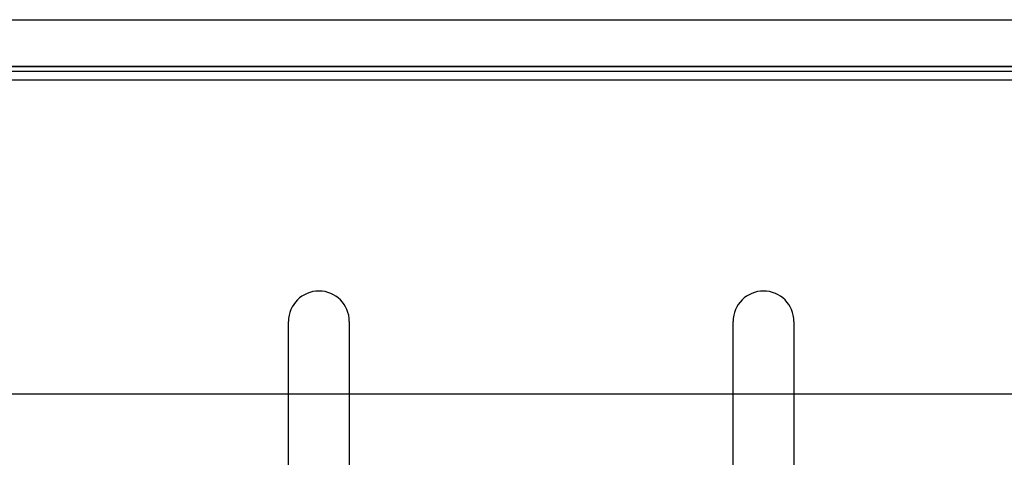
# Model space of a CAD drawing. Header units: millimetres. Extents: x 0 to 93, y -50 to 1.2.
# Tile 64 of 137: x 18.3 to 39.3, y -9.4 to 0. Entities that reach past the tile are written whole.
import ezdxf

# ---------------------------------------------------------------- set-up
doc = ezdxf.new("R2010")
doc.units = ezdxf.units.MM
doc.layers.add('MAIN-1', color=7, linetype='Continuous')
doc.layers.add('MAIN-2', color=7, linetype='Continuous')

msp = doc.modelspace()

# ---------------------------------------------------------------- linework, layer by layer
at = {"layer": 'MAIN-1'}
for p, q in [((2.5, 0), (90.5, 0)), ((90.5, -1), (2.5, -1))]:
    msp.add_line(p, q, dxfattribs=at)
at = {"layer": 'MAIN-2'}
for p, q in [((2.5, -1), (90.5, -1)), ((10.552, -1.1), (82.647, -1.1)), ((10.552, -1.288), (82.647, -1.288)), ((24.05, -10.222), (24.05, -6.45)), ((24.05, -6.45), (24.05, -6.45)), ((25.35, -6.45), (25.35, -6.45)), ((25.35, -6.45), (25.35, -10.222)), ((33.55, -10.222), (33.55, -6.45)), ((33.55, -6.45), (33.55, -6.45)), ((34.85, -6.45), (34.85, -6.45)), ((34.85, -6.45), (34.85, -10.222)), ((5, -8), (87.4, -8))]:
    msp.add_line(p, q, dxfattribs=at)
for centre, start, end in [((24.7, -6.45), 90, 180), ((24.7, -6.45), 0, 90), ((34.2, -6.45), 90, 180), ((34.2, -6.45), 0, 90)]:
    msp.add_arc(centre, 0.65, start, end, dxfattribs=at)

doc.saveas('drawing.dxf')
